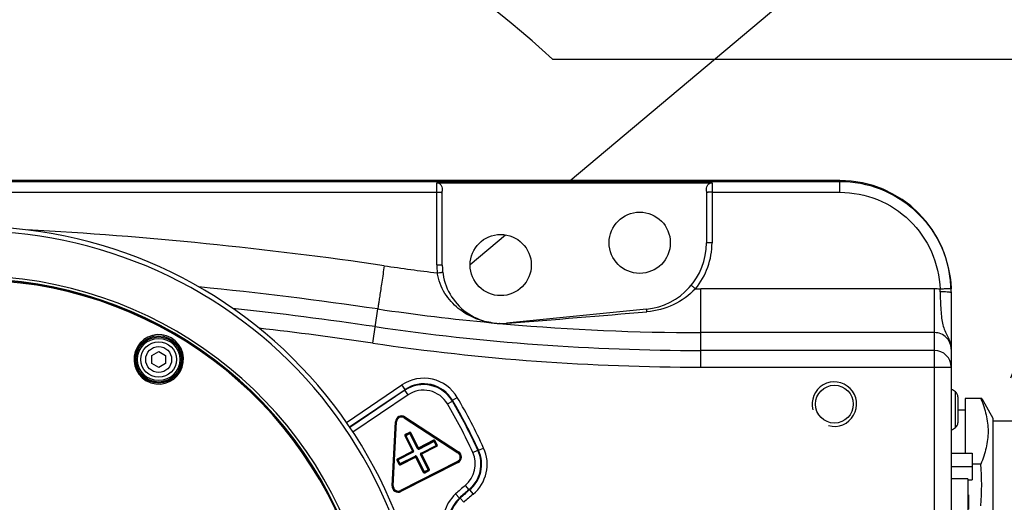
# Model space of a CAD drawing. Header units: millimetres. Extents: x 0 to 3360, y 0 to 2376.
# Tile 62 of 144: x 580 to 698, y 1852 to 1910. Entities that reach past the tile are written whole.
import ezdxf

# ---------------------------------------------------------------- set-up
doc = ezdxf.new("R2010")
doc.units = ezdxf.units.MM
doc.header["$LTSCALE"] = 184.8
doc.linetypes.add('PHANTOM', pattern=[0.8, 0.45, -0.05, 0.1, -0.05, 0.1, -0.05])
doc.layers.get('0').update_dxf_attribs({"linetype": 'CONTINUOUS'})
for name, color, linetype in [('1_DESIGN', 7, 'CONTINUOUS'), ('AXIS', 7, 'CONTINUOUS'), ('CHAMFER', 7, 'CONTINUOUS'), ('CRV', 7, 'CONTINUOUS'), ('DRAFT', 7, 'CONTINUOUS'), ('DRIV_DIM', 7, 'CONTINUOUS'), ('ROUND', 7, 'CONTINUOUS')]:
    doc.layers.add(name, color=color, linetype=linetype)
doc.styles.get("Standard").update_dxf_attribs({"font": 'txt', "width": 0.8})
doc.dimstyles.new('DIMSTYLE_12', dxfattribs={"dimtxt": 19, "dimasz": 9, "dimexe": 2, "dimexo": 1.5, "dimgap": 9.5, "dimtad": 1, "dimdec": 3, "dimlfac": 1.5, "dimdsep": 46, "dimtxsty": 'STANDARD', "dimblk": 'OPEN', "dimblk1": 'OPEN', "dimblk2": 'OPEN', "dimcen": 0.09, "dimadec": 3, "dimazin": 2, "dimtp": 0.5, "dimtm": 0.5, "dimtfac": 1, "dimtdec": 3, "dimtofl": 0, "dimtmove": 0, "dimatfit": 3, "dimldrblk": 'OPEN', "dimfxl": 1, "dimtolj": 1, "dimarcsym": 0})
doc.dimstyles.new('DIMSTYLE_14', dxfattribs={"dimtxt": 19, "dimasz": 9, "dimexe": 2, "dimexo": 1.5, "dimgap": 4.75, "dimtad": 1, "dimdec": 3, "dimlfac": 1.5, "dimdsep": 46, "dimtxsty": 'STANDARD', "dimblk": 'OPEN', "dimblk1": 'OPEN', "dimblk2": 'OPEN', "dimcen": 0.09, "dimadec": 3, "dimazin": 2, "dimtp": 0.5, "dimtm": 0.5, "dimtfac": 1, "dimtdec": 3, "dimtofl": 0, "dimtmove": 0, "dimatfit": 3, "dimldrblk": 'OPEN', "dimfxl": 1, "dimtolj": 1, "dimarcsym": 0})

# ---------------------------------------------------------------- blocks, each defined once
blk = doc.blocks.new('*D40')
at = {"layer": 'DRIV_DIM', "color": 2, "linetype": 'CONTINUOUS'}
for p, q in [((881.98, 2088.88), (932.05, 2130.9)), ((112.64, 1830.8), (107.55, 1830.8))]:
    blk.add_line(p, q, dxfattribs=at)
for points in [[(922.39, 2134.5), (930.52, 2129.61), (926.95, 2138.4)], [(106.64, 1839.83), (109.55, 1830.8), (112.64, 1839.77)]]:
    blk.add_lwpolyline(points, dxfattribs=at)
for start, end in [(40, 110), (110, 180)]:
    blk.add_arc((574.42, 1830.8), 464.87, start, end, dxfattribs=at)
blk = doc.blocks.new('_OPEN')
at = {"color": 0, "linetype": 'BYBLOCK'}
for p, q in [((0, 0), (-1, 0.333)), ((-1, -0.333), (0, 0)), ((-1, 0), (0, 0))]:
    blk.add_line(p, q, dxfattribs=at)
blk = doc.blocks.new('*D41')
at = {"layer": 'DRIV_DIM', "color": 2, "linetype": 'CONTINUOUS'}
for p, q in [((881.98, 2088.88), (932.05, 2130.9)), ((671.15, 1798.7), (646.67, 1738.09))]:
    blk.add_line(p, q, dxfattribs=at)
for points in [[(938.51, 2124.5), (930.52, 2129.61), (933.85, 2120.73)], [(656.89, 1739.53), (647.41, 1739.95), (654.75, 1733.93)]]:
    blk.add_lwpolyline(points, dxfattribs=at)
for start, end in [(324, 40), (248, 324)]:
    blk.add_arc((740.39, 1970.07), 248.2, start, end, dxfattribs=at)
blk = doc.blocks.new('*D45')
at = {"layer": 'DRIV_DIM', "color": 2, "linetype": 'CONTINUOUS'}
for p, q in [((574.42, 1832.3), (574.42, 2080.51)), ((774.42, 1906.97), (774.42, 2080.51)), ((574.42, 2078.51), (674.42, 2078.51)), ((774.42, 2078.51), (674.42, 2078.51))]:
    blk.add_line(p, q, dxfattribs=at)
at = {"layer": 'DRIV_DIM', "color": 2, "linetype": 'CONTINUOUS', "xscale": 9, "yscale": 9, "zscale": 9, "rotation": 180}
blk.add_blockref('_OPEN', (574.42, 2078.51), dxfattribs=at)
at = {"layer": 'DRIV_DIM', "color": 2, "linetype": 'CONTINUOUS', "xscale": 9, "yscale": 9, "zscale": 9}
blk.add_blockref('_OPEN', (774.42, 2078.51), dxfattribs=at)

msp = doc.modelspace()

# ---------------------------------------------------------------- linework, layer by layer
at = {"color": 7, "linetype": 'CONTINUOUS'}
for p, q in [((691.74846, 1876.13591), (691.74846, 1873.46924)), ((692.54846, 1863.46924), (693.41513, 1863.46924)), ((691.74846, 1858.24924), (694.28179, 1858.24924)), ((694.28179, 1858.24924), (694.28179, 1855.04924)), ((691.74846, 1856.64924), (694.28179, 1856.64924)), ((693.74846, 1855.20258), (691.74846, 1855.20258)), ((693.74846, 1855.20258), (693.74846, 1805.86924)), ((693.74846, 1855.04924), (694.28179, 1855.04924))]:
    msp.add_line(p, q, dxfattribs=at)
for centre in [(654.41513, 1883.46924), (637.74846, 1880.80258)]:
    msp.add_circle(centre, 3.66667, dxfattribs=at)
msp.add_arc((574.41513, 1830.80258), 48.66667, 15.8998156, 164.1207447, dxfattribs=at)
at = {"color": 2, "linetype": 'CONTINUOUS'}
msp.add_arc((677.74846, 1864.13591), 2.66667, 255, 195, dxfattribs=at)
at = {"layer": '1_DESIGN', "color": 7, "linetype": 'CONTINUOUS'}
for p, q in [((595.91513, 1869.96617), (596.74846, 1870.4473)), ((595.91513, 1869.00392), (595.91513, 1869.96617)), ((596.74846, 1870.4473), (597.58179, 1869.96617)), ((597.58179, 1869.96617), (597.58179, 1869.00392)), ((596.74846, 1868.52279), (595.91513, 1869.00392)), ((597.58179, 1869.00392), (596.74846, 1868.52279)), ((692.54846, 1865.0248), (692.54846, 1861.91369))]:
    msp.add_line(p, q, dxfattribs=at)
at = {"layer": '1_DESIGN', "color": 9, "linetype": 'CONTINUOUS'}
msp.add_line((692.27161, 1861.33976), (692.27161, 1865.59873), dxfattribs=at)
at = {"layer": '1_DESIGN', "color": 7, "linetype": 'CONTINUOUS'}
msp.add_circle((596.74846, 1869.48504), 2.53333, dxfattribs=at)
at = {"layer": '1_DESIGN', "color": 9, "linetype": 'CONTINUOUS'}
for radius in [2.12949, 1.55556]:
    msp.add_circle((596.74846, 1869.48504), radius, dxfattribs=at)
at = {"layer": '1_DESIGN', "color": 7, "linetype": 'CONTINUOUS'}
for centre, radius, start, end in [((690.57789, 1863.46924), 2.72092, 51.5024533, 64.492694), ((691.81513, 1865.0248), 0.73333, 0, 51.5024533), ((690.57789, 1863.46924), 2.72092, 295.507306, 308.4975467), ((691.81513, 1861.91369), 0.73333, 308.4975467, 360)]:
    msp.add_arc(centre, radius, start, end, dxfattribs=at)
at = {"layer": 'AXIS', "color": 7, "linetype": 'CONTINUOUS'}
for p, q in [((695.40658, 1864.79345), (693.41513, 1864.79345)), ((695.40658, 1864.79345), (696.74846, 1862.46924)), ((696.74846, 1862.46924), (696.74846, 1825.80258)), ((696.74846, 1862.13591), (704.08179, 1862.13591)), ((695.29069, 1856.96468), (694.28179, 1856.96468))]:
    msp.add_line(p, q, dxfattribs=at)
msp.add_circle((677.74846, 1864.13591), 2.26667, dxfattribs=at)
msp.add_arc((668.13733, 1854.46468), 27.2682, 354.7396274, 5.2603726, dxfattribs=at)
msp.add_open_spline([(695.29069, 1864.79345), (695.56262, 1864.166), (696.00656, 1862.88769), (696.25194, 1860.87907), (696.00656, 1858.87044), (695.56262, 1857.59214), (695.29069, 1856.96468)], degree=3, knots=[0, 0, 0, 0, 0.254295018, 0.500000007, 0.745704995, 1, 1, 1, 1], dxfattribs=at)
at = {"layer": 'CHAMFER', "color": 7, "linetype": 'CONTINUOUS'}
msp.add_line((693.41513, 1864.79345), (693.41513, 1858.24924), dxfattribs=at)
at = {"layer": 'CRV', "color": 2, "linetype": 'PHANTOM'}
for p, q in [((646.05902, 1890.91894), (880.8329, 2087.91762)), ((740.39142, 1970.07323), (696.78192, 1862.13591)), ((643.95425, 1905.46924), (774.41513, 1905.46924)), ((634.08709, 1880.8733), (638.3089, 1884.41582))]:
    msp.add_line(p, q, dxfattribs=at)
for radius, start, end in [(400, 40, 172.9052597), (102.03333, 47.0364143, 163.1591781)]:
    msp.add_arc((574.41513, 1830.80258), radius, start, end, dxfattribs=at)
at = {"layer": 'DRAFT', "color": 7, "linetype": 'CONTINUOUS'}
msp.add_arc((574.41513, 1830.80258), 48.33333, 16.0177585, 164.2856259, dxfattribs=at)
at = {"layer": 'ROUND', "color": 7, "linetype": 'CONTINUOUS'}
for p, q in [((678.41513, 1890.91894), (538.59183, 1890.91894)), ((630.08179, 1890.65942), (663.08179, 1890.65942)), ((630.74846, 1880.80258), (630.74846, 1889.66431)), ((662.41513, 1889.66431), (662.41513, 1883.46924)), ((691.69303, 1878.70142), (691.74079, 1877.93884)), ((691.74846, 1877.59452), (691.74846, 1784.01063)), ((655.20881, 1875.50871), (638.44293, 1873.83711)), ((693.81513, 1853.27509), (693.74846, 1853.27509)), ((693.81513, 1853.27514), (693.81513, 1851.53591))]:
    msp.add_line(p, q, dxfattribs=at)
at = {"layer": 'ROUND', "color": 9, "linetype": 'CONTINUOUS'}
for p, q in [((538.68409, 1890.82505), (678.41513, 1890.82505)), ((678.41513, 1889.51519), (678.41513, 1890.91894)), ((630.08179, 1880.81421), (630.08179, 1890.65942)), ((663.08179, 1890.65942), (663.08179, 1883.48088)), ((556.41513, 1889.51519), (630.08179, 1889.51519)), ((663.08179, 1889.51519), (678.41513, 1889.51519)), ((689.74846, 1877.94665), (661.74846, 1877.94665)), ((661.74846, 1868.56802), (661.74846, 1877.94665)), ((689.74846, 1783.65851), (689.74846, 1877.94665)), ((622.4094, 1871.43956), (623.0106, 1875.53571)), ((689.74846, 1872.7072), (661.74846, 1872.7072)), ((689.74846, 1870.56772), (661.74846, 1870.56772)), ((661.74846, 1868.56802), (691.74846, 1868.56802)), ((595.28001, 1866.93033), (595.27512, 1866.93314)), ((619.24716, 1861.94469), (625.91646, 1866.44319)), ((626.2892, 1865.89058), (625.91646, 1866.44319)), ((619.63822, 1861.40444), (626.2892, 1865.89058)), ((626.26645, 1865.79053), (619.67942, 1861.34752)), ((626.63919, 1865.23792), (620.0383, 1860.78557)), ((626.26645, 1865.79053), (626.2892, 1865.89058)), ((626.63919, 1865.23792), (626.26645, 1865.79053)), ((631.97444, 1864.59999), (632.54924, 1864.9375)), ((631.3789, 1864.159), (631.95411, 1864.49582)), ((631.95411, 1864.49582), (631.97444, 1864.59999)), ((626.19061, 1862.4932), (626.22691, 1862.5491)), ((626.19061, 1862.4932), (632.6272, 1858.31323)), ((626.26001, 1862.6113), (626.22371, 1862.5554)), ((626.22371, 1862.5554), (632.67056, 1858.36876)), ((626.22371, 1862.5554), (626.22691, 1862.5491)), ((626.22691, 1862.5491), (632.66351, 1858.36913)), ((626.26001, 1862.6113), (632.70686, 1858.42467)), ((624.72615, 1854.35829), (625.12845, 1862.03474)), ((624.79271, 1854.3548), (625.19502, 1862.03126)), ((624.79656, 1854.36072), (625.19822, 1862.02496)), ((624.86312, 1854.35724), (625.26479, 1862.02147)), ((625.12845, 1862.03474), (625.19502, 1862.03126)), ((625.19502, 1862.03126), (625.19822, 1862.02496)), ((625.26479, 1862.02147), (625.19822, 1862.02496)), ((626.25679, 1860.32759), (626.31618, 1860.35785)), ((626.25679, 1860.32759), (627.21018, 1858.45646)), ((626.7986, 1860.75327), (626.31505, 1860.50689)), ((626.31505, 1860.50689), (626.34531, 1860.4475)), ((626.32093, 1860.3563), (626.31618, 1860.35785)), ((626.31618, 1860.35785), (627.23931, 1858.54612)), ((626.32093, 1860.3563), (626.91698, 1860.66)), ((626.32093, 1860.3563), (627.24406, 1858.54457)), ((626.82887, 1860.69388), (626.34531, 1860.4475)), ((626.35006, 1860.44596), (626.34531, 1860.4475)), ((626.82732, 1860.68913), (626.35006, 1860.44596)), ((627.30345, 1858.57483), (626.35006, 1860.44596)), ((626.7986, 1860.75327), (626.82887, 1860.69388)), ((626.82732, 1860.68913), (626.82887, 1860.69388)), ((627.78071, 1858.81801), (626.82732, 1860.68913)), ((626.91698, 1860.66), (626.91852, 1860.66475)), ((627.8401, 1858.84827), (626.91698, 1860.66)), ((626.97791, 1860.69501), (626.91852, 1860.66475)), ((627.84164, 1858.85302), (626.91852, 1860.66475)), ((627.93129, 1858.82389), (626.97791, 1860.69501)), ((629.71276, 1859.8064), (627.84164, 1858.85302)), ((629.74148, 1859.74226), (627.92975, 1858.81914)), ((629.74303, 1859.74701), (627.93129, 1858.82389)), ((627.96001, 1858.75975), (629.83114, 1859.71313)), ((628.20319, 1858.28249), (630.07431, 1859.23587)), ((628.20907, 1858.1319), (630.08019, 1859.08529)), ((628.23345, 1858.2231), (630.04518, 1859.14622)), ((628.2382, 1858.22156), (630.04993, 1859.14468)), ((629.71276, 1859.8064), (629.74303, 1859.74701)), ((629.74148, 1859.74226), (629.74303, 1859.74701)), ((630.04518, 1859.14622), (629.74148, 1859.74226)), ((629.83114, 1859.71313), (629.83268, 1859.71788)), ((630.07431, 1859.23587), (629.83114, 1859.71313)), ((629.89207, 1859.74815), (629.83268, 1859.71788)), ((630.07906, 1859.23433), (629.83268, 1859.71788)), ((630.13845, 1859.26459), (629.89207, 1859.74815)), ((630.04518, 1859.14622), (630.04993, 1859.14468)), ((630.08019, 1859.08529), (630.04993, 1859.14468)), ((630.07431, 1859.23587), (630.07906, 1859.23433)), ((630.13845, 1859.26459), (630.07906, 1859.23433)), ((625.36818, 1857.59273), (627.23931, 1858.54612)), ((627.24519, 1858.39553), (625.37407, 1857.44214)), ((627.21018, 1858.45646), (625.39845, 1857.53334)), ((627.21493, 1858.45492), (625.4032, 1857.5318)), ((625.61724, 1856.96488), (627.48836, 1857.91827)), ((625.70535, 1856.931), (627.51708, 1857.85413)), ((625.70689, 1856.93575), (627.51863, 1857.85888)), ((625.73561, 1856.87161), (627.60673, 1857.825)), ((627.21018, 1858.45646), (627.21493, 1858.45492)), ((627.24519, 1858.39553), (627.21493, 1858.45492)), ((627.23931, 1858.54612), (627.24406, 1858.54457)), ((627.30345, 1858.57483), (627.24406, 1858.54457)), ((627.48836, 1857.91827), (627.51863, 1857.85888)), ((627.51708, 1857.85413), (627.51863, 1857.85888)), ((628.47047, 1855.983), (627.51708, 1857.85413)), ((627.60673, 1857.825), (627.60828, 1857.82975)), ((627.60673, 1857.825), (628.52986, 1856.01327)), ((627.66767, 1857.86001), (627.60828, 1857.82975)), ((627.60828, 1857.82975), (628.5314, 1856.01802)), ((627.66767, 1857.86001), (628.62105, 1855.98889)), ((627.78071, 1858.81801), (627.8401, 1858.84827)), ((627.84164, 1858.85302), (627.8401, 1858.84827)), ((627.93129, 1858.82389), (627.92975, 1858.81914)), ((627.96001, 1858.75975), (627.92975, 1858.81914)), ((628.14493, 1858.10318), (628.20432, 1858.13345)), ((629.09831, 1856.23206), (628.14493, 1858.10318)), ((628.20319, 1858.28249), (628.23345, 1858.2231)), ((628.20907, 1858.1319), (628.20432, 1858.13345)), ((629.12744, 1856.32171), (628.20432, 1858.13345)), ((629.13219, 1856.32017), (628.20907, 1858.1319)), ((628.2382, 1858.22156), (628.23345, 1858.2231)), ((629.19158, 1856.35043), (628.2382, 1858.22156)), ((632.6272, 1858.31323), (632.66351, 1858.36913)), ((632.67056, 1858.36876), (632.66351, 1858.36913)), ((632.70686, 1858.42467), (632.67056, 1858.36876)), ((634.40506, 1858.34765), (635.01082, 1858.62579)), ((635.01082, 1858.62579), (635.09855, 1858.60297)), ((635.09855, 1858.60297), (635.70454, 1858.88059)), ((625.30992, 1857.41342), (625.36932, 1857.44369)), ((625.30992, 1857.41342), (625.55631, 1856.92987)), ((625.36818, 1857.59273), (625.39845, 1857.53334)), ((625.37407, 1857.44214), (625.36932, 1857.44369)), ((625.36932, 1857.44369), (625.6157, 1856.96013)), ((625.37407, 1857.44214), (625.61724, 1856.96488)), ((625.4032, 1857.5318), (625.39845, 1857.53334)), ((625.70689, 1856.93575), (625.4032, 1857.5318)), ((625.55631, 1856.92987), (625.6157, 1856.96013)), ((625.61724, 1856.96488), (625.6157, 1856.96013)), ((625.70689, 1856.93575), (625.70535, 1856.931)), ((625.73561, 1856.87161), (625.70535, 1856.931)), ((632.57282, 1857.27558), (625.73456, 1853.79132)), ((632.61014, 1857.21582), (625.76098, 1853.726)), ((632.60308, 1857.21619), (625.76483, 1853.73192)), ((632.6404, 1857.15643), (625.79124, 1853.66661)), ((632.57282, 1857.27558), (632.60308, 1857.21619)), ((632.61014, 1857.21582), (632.60308, 1857.21619)), ((632.6404, 1857.15643), (632.61014, 1857.21582)), ((628.47047, 1855.983), (628.52986, 1856.01327)), ((628.5314, 1856.01802), (628.52986, 1856.01327)), ((628.5314, 1856.01802), (629.12744, 1856.32171)), ((628.61951, 1855.98414), (629.10306, 1856.23052)), ((628.62105, 1855.98889), (628.61951, 1855.98414)), ((628.64977, 1855.92474), (628.61951, 1855.98414)), ((628.62105, 1855.98889), (629.09831, 1856.23206)), ((628.64977, 1855.92474), (629.13332, 1856.17113)), ((629.09831, 1856.23206), (629.10306, 1856.23052)), ((629.13332, 1856.17113), (629.10306, 1856.23052)), ((629.12744, 1856.32171), (629.13219, 1856.32017)), ((629.19158, 1856.35043), (629.13219, 1856.32017)), ((624.72615, 1854.35829), (624.79271, 1854.3548)), ((624.79271, 1854.3548), (624.79656, 1854.36072)), ((624.86312, 1854.35724), (624.79656, 1854.36072)), ((633.50468, 1854.39227), (633.93036, 1853.87933)), ((625.73456, 1853.79132), (625.76483, 1853.73192)), ((625.76098, 1853.726), (625.76483, 1853.73192)), ((625.79124, 1853.66661), (625.76098, 1853.726)), ((632.34126, 1853.37617), (632.79224, 1852.88533)), ((633.93036, 1853.87933), (634.01177, 1853.85559)), ((634.01177, 1853.85559), (634.43664, 1853.34198)), ((632.87765, 1852.86838), (632.79224, 1852.88533)), ((632.87765, 1852.86838), (633.32779, 1852.37676))]:
    msp.add_line(p, q, dxfattribs=at)
at = {"layer": 'ROUND', "color": 7, "linetype": 'CONTINUOUS'}
msp.add_circle((596.74846, 1869.48504), 2.83333, dxfattribs=at)
at = {"layer": 'ROUND', "color": 9, "linetype": 'CONTINUOUS'}
msp.add_circle((596.74846, 1869.48504), 2.7, dxfattribs=at)
at = {"layer": 'ROUND', "color": 7, "linetype": 'CONTINUOUS'}
for centre, radius, start, end in [((574.41513, 1830.80258), 54.61013, 14.1344584, 114.0943945), ((654.41513, 1883.46924), 8, 275.693717, 360), ((637.74846, 1880.80258), 7, 180, 275.693717), ((678.3964, 1877.48629), 13.35206, 359.99967, 1.9422984)]:
    msp.add_arc(centre, radius, start, end, dxfattribs=at)
at = {"layer": 'ROUND', "color": 9, "linetype": 'CONTINUOUS'}
for centre, radius, start, end in [((555.2324, 1413.71417), 472.00913, 81.6490731, 86.8735933), ((574.41513, 1830.80258), 54.05923, 14.2802918, 114.0943945), ((654.41513, 1883.48088), 8.66667, 320.3223147, 359.9999999), ((661.75064, 2139.31465), 261.36813, 261.6478099, 263.0536449), ((637.75585, 1880.81467), 7.67406, 180.0034288, 187.1085372), ((574.41513, 1830.80258), 48.29972, 16.0287169, 164.3110255), ((574.41513, 1830.80258), 48.18949, 16.0659597, 164.4416631), ((555.24929, 1413.98972), 466.49362, 81.6478574, 84.3028467), ((661.74855, 2139.25391), 261.30726, 269.8545956, 269.9999797), ((689.7482, 1870.61171), 7.33493, 84.8372147, 89.9979591), ((682.07176, 1877.37792), 8.35391, 1.4550731, 3.6990764), ((555.25708, 1413.90921), 464.43181, 81.6502406, 83.7759071), ((661.75389, 2139.43456), 266.72766, 261.6480052, 264.5892602), ((432.49423, 4463.724), 2598.08492, 274.54928936, 274.91923398), ((555.25708, 1413.90921), 462.43211, 81.6502406, 83.3567802), ((661.74846, 2139.46924), 268.90152, 261.6502406, 270), ((637.88827, 1882.32505), 8.52714, 261.0388009, 261.3297303), ((637.80798, 1881.4371), 7.63743, 260.9210226, 261.143206), ((636.54726, 1873.27726), 0.62058, 80.9315877, 84.8634968), ((637.80652, 1881.42856), 7.62877, 261.1441111, 267.7170731), ((637.80673, 1881.43156), 7.63178, 267.7166452, 268.4726626), ((637.54421, 1873.18481), 0.62051, 84.5343241, 88.4634829), ((637.89281, 1882.3856), 8.58798, 268.0682573, 268.4415093), ((661.7453, 2139.3547), 266.64735, 264.8053834, 264.9847023), ((637.891, 1882.30692), 8.50929, 268.4392996, 273.4983252), ((637.89296, 1882.27083), 8.47315, 273.4999631, 274.5538043), ((661.75412, 2139.51873), 266.81153, 264.9858961, 269.9987852), ((596.75916, 1869.50358), 2.96809, 59.9999961, 239.810938), ((596.75916, 1869.50359), 2.96809, 240.1090433, 59.7255654), ((596.76628, 1869.51615), 2.95365, 59.7220646, 59.9977304), ((661.74846, 2139.46924), 270.90122, 261.6502406, 270), ((689.74861, 1868.56785), 1.99986, 0.005039, 90.0042942), ((628.52573, 1862.57538), 4.66563, 30.4162647, 124.0041442), ((596.75257, 1869.49197), 2.95474, 239.808171, 239.9980912), ((628.50288, 1862.47485), 3.99941, 30.3524051, 123.9996646), ((628.52581, 1862.57574), 3.99881, 30.4117883, 124.0086207), ((628.50296, 1862.47521), 3.33259, 30.3479203, 124.0041494), ((574.41513, 1830.80258), 67.41489, 24.6135457, 30.420409), ((574.41513, 1830.80258), 66.01154, 24.6627718, 30.3520698), ((574.41513, 1830.80258), 66.6781, 24.6627718, 30.3520698), ((574.41513, 1830.80258), 66.74833, 24.6135457, 30.420409), ((625.86058, 1861.99654), 0.73312, 56.9869467, 177.0130533), ((625.86056, 1861.99659), 0.66644, 56.9812336, 177.0187664), ((625.86383, 1861.99017), 0.6665, 56.9918335, 177.0081665), ((625.8638, 1861.99023), 0.59982, 56.9859662, 177.0140338), ((626.37553, 1860.38812), 0.13328, 116.9843862, 207.0156138), ((626.85914, 1860.63454), 0.13328, 26.9843862, 117.0156138), ((629.7733, 1859.68767), 0.13328, 26.9843862, 117.0156138), ((630.01972, 1859.20405), 0.13328, 296.9843862, 27.0156138), ((627.18471, 1858.51429), 0.13328, 296.9843862, 27.0156138), ((627.5489, 1857.79953), 0.13328, 26.9843862, 117.0156138), ((627.89947, 1858.87848), 0.13328, 206.9843862, 297.0156138), ((628.26366, 1858.16372), 0.13328, 116.9843862, 207.0156138), ((632.30064, 1857.8101), 0.59982, 296.9859662, 57.0140338), ((632.30058, 1857.8101), 0.6665, 296.9918335, 57.0081665), ((632.30777, 1857.80972), 0.66644, 296.9812336, 57.0187664), ((632.30771, 1857.80972), 0.73312, 296.9869467, 57.0130533), ((631.3764, 1856.95691), 3.33271, 309.6878026, 24.664294), ((631.37611, 1856.95697), 3.99951, 309.6906131, 24.6614835), ((631.46306, 1856.93712), 3.99898, 309.5938513, 24.6180942), ((631.46277, 1856.93719), 4.66577, 309.5967133, 24.6152323), ((625.42866, 1857.47396), 0.13328, 116.9843862, 207.0156138), ((625.67507, 1856.99035), 0.13328, 206.9843862, 297.0156138), ((628.58923, 1856.04348), 0.13328, 206.9843862, 297.0156138), ((629.07285, 1856.28989), 0.13328, 296.9843862, 27.0156138), ((625.45826, 1854.31975), 0.73312, 176.9869467, 297.0130533), ((625.45823, 1854.3197), 0.66644, 176.9812336, 297.0187664), ((625.46216, 1854.32576), 0.66651, 176.9926546, 297.0073454), ((625.46212, 1854.32571), 0.59983, 176.9869485, 297.0130515), ((653.08179, 1830.80258), 30.65513, 129.6893248, 132.5766821), ((635.498, 1849.94033), 4.66584, 132.5757887, 197.3970161), ((653.08179, 1830.80258), 29.98857, 129.6893248, 132.5766821), ((653.08179, 1830.80258), 29.91834, 129.5983999, 132.4782041), ((653.08179, 1830.80258), 29.25177, 129.5983999, 132.4782041), ((635.49775, 1849.94039), 3.99905, 132.5736016, 197.3992033), ((635.57862, 1849.91865), 3.99952, 132.4793715, 197.3550479)]:
    msp.add_arc(centre, radius, start, end, dxfattribs=at)
at = {"layer": 'ROUND', "color": 7, "linetype": 'CONTINUOUS'}
msp.add_ellipse((678.41513, 1877.58358), major_axis=(0, 13.33536), ratio=0.999847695, start_param=-1.569976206, end_param=0, dxfattribs=at)
at = {"layer": 'ROUND', "color": 9, "linetype": 'CONTINUOUS'}
for points, knots in [([(678.41513, 1890.82505), (680.0501, 1890.82504), (683.35184, 1890.20977), (687.611, 1887.5635), (690.63169, 1883.56142), (691.54416, 1880.32952), (691.69302, 1878.70142)], [0, 0, 0, 0, 0.250007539, 0.500009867, 0.750004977, 1, 1, 1, 1]), ([(630.08179, 1889.51519), (630.16684, 1889.51519), (630.29043, 1889.51489), (630.44724, 1889.51324), (630.54775, 1889.51238), (630.62743, 1889.50924), (630.69344, 1889.51092), (630.72153, 1889.5027), (630.74846, 1889.50789), (630.74846, 1889.50355)], [0, 0, 0, 0, 0.382505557, 0.555297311, 0.706778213, 0.831105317, 0.923520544, 0.980494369, 1, 1, 1, 1]), ([(663.08179, 1889.51519), (662.99675, 1889.51519), (662.87315, 1889.51489), (662.71635, 1889.51324), (662.61584, 1889.51238), (662.53616, 1889.50924), (662.47015, 1889.51092), (662.44205, 1889.5027), (662.41513, 1889.50789), (662.41513, 1889.50355)], [0, 0, 0, 0, 0.382505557, 0.555297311, 0.706778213, 0.831105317, 0.923520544, 0.980494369, 1, 1, 1, 1]), ([(678.41513, 1889.51519), (679.943, 1889.51517), (683.03075, 1888.91708), (686.96326, 1886.35416), (689.65502, 1882.5091), (690.35644, 1879.4437), (690.40824, 1877.91689)], [0, 0, 0, 0, 0.250014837, 0.50002093, 0.750014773, 1, 1, 1, 1]), ([(663.08179, 1883.48088), (662.99675, 1883.48088), (662.87315, 1883.48058), (662.71635, 1883.47893), (662.61584, 1883.47807), (662.53616, 1883.47493), (662.47015, 1883.47661), (662.44205, 1883.46839), (662.41513, 1883.47358), (662.41513, 1883.46924)], [0, 0, 0, 0, 0.382505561, 0.555297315, 0.706778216, 0.831105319, 0.923520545, 0.98049437, 1, 1, 1, 1]), ([(623.78496, 1880.71862), (623.68852, 1880.06196), (623.54824, 1879.10897), (623.36823, 1877.89601), (623.25406, 1877.12499), (623.15716, 1876.49002), (623.08918, 1876.01247), (623.0353, 1875.71415), (623.02163, 1875.57269), (623.0106, 1875.53571)], [0, 0, 0, 0, 0.379950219, 0.551430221, 0.701995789, 0.826115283, 0.919224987, 0.977904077, 1, 1, 1, 1]), ([(630.08179, 1880.81421), (630.16684, 1880.81421), (630.29043, 1880.81391), (630.44724, 1880.81226), (630.54775, 1880.81141), (630.62743, 1880.80827), (630.69344, 1880.80994), (630.72153, 1880.80172), (630.74846, 1880.80691), (630.74846, 1880.80258)], [0, 0, 0, 0, 0.382505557, 0.555297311, 0.706778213, 0.831105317, 0.923520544, 0.980494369, 1, 1, 1, 1]), ([(630.14078, 1879.86501), (630.22502, 1879.87552), (630.34748, 1879.8905), (630.50297, 1879.90824), (630.60258, 1879.91982), (630.68184, 1879.92656), (630.74696, 1879.93639), (630.77578, 1879.93172), (630.80178, 1879.94021), (630.80232, 1879.93592)], [0, 0, 0, 0, 0.382671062, 0.555463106, 0.706913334, 0.831195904, 0.923567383, 0.980509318, 1, 1, 1, 1]), ([(636.56004, 1873.90198), (635.8829, 1874.00876), (634.49165, 1874.40319), (632.54906, 1875.55602), (630.89641, 1877.38123), (630.27462, 1878.99915), (630.14078, 1879.86501)], [0, 0, 0, 0, 0.220646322, 0.46020578, 0.71799168, 1, 1, 1, 1]), ([(661.08541, 1877.94749), (660.34316, 1877.15209), (658.51844, 1875.85825), (656.36632, 1875.30217), (655.28361, 1875.20896)], [0, 0, 0, 0, 0.5002825, 1, 1, 1, 1]), ([(661.08541, 1877.94749), (661.02054, 1878.00129), (660.92619, 1878.07928), (660.80588, 1878.17732), (660.72914, 1878.24036), (660.66677, 1878.28833), (660.61816, 1878.33186), (660.59158, 1878.34295), (660.57503, 1878.36477), (660.57231, 1878.3615)], [0, 0, 0, 0, 0.38341832, 0.556237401, 0.707580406, 0.831689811, 0.923879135, 0.980667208, 1, 1, 1, 1]), ([(691.74079, 1877.93884), (691.74064, 1877.94112), (691.7276, 1877.94039), (691.71231, 1877.94359), (691.67827, 1877.9435), (691.61319, 1877.94498), (691.50118, 1877.94407), (691.33802, 1877.94207), (691.13858, 1877.938), (690.82473, 1877.93024), (690.57811, 1877.92265), (690.40827, 1877.91689)], [0, 0, 0, 0, 0.005160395, 0.019690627, 0.043617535, 0.076719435, 0.169147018, 0.293455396, 0.44488444, 0.617628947, 1, 1, 1, 1]), ([(691.72303, 1877.50641), (691.67148, 1877.52669), (691.51587, 1877.54523), (691.23257, 1877.57163), (690.85245, 1877.58597), (690.57203, 1877.59004), (690.42298, 1877.5901)], [0, 0, 0, 0, 0.127354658, 0.354916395, 0.657356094, 1, 1, 1, 1]), ([(690.42298, 1877.59006), (690.44145, 1876.8603), (690.47384, 1875.81238), (690.58583, 1874.49296), (690.71906, 1873.66341), (690.96032, 1872.93271), (691.32014, 1872.26693), (691.65611, 1871.54243), (691.74846, 1870.98729), (691.74846, 1870.70304)], [0, 0, 0, 0, 0.308762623, 0.44321713, 0.559944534, 0.663364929, 0.76673258, 0.879767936, 1, 1, 1, 1]), ([(691.74846, 1877.48622), (691.74846, 1877.49021), (691.73979, 1877.49982), (691.72971, 1877.50378), (691.72303, 1877.50641)], [0, 0, 0, 0, 0.357362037, 1, 1, 1, 1]), ([(655.28361, 1875.20896), (655.27723, 1875.251), (655.26521, 1875.3235), (655.24559, 1875.42242), (655.23013, 1875.47209), (655.21693, 1875.50952), (655.20881, 1875.50871)], [0, 0, 0, 0, 0.409371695, 0.722586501, 0.921415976, 1, 1, 1, 1]), ([(691.74839, 1870.71982), (691.74623, 1870.97814), (691.63964, 1871.49988), (691.19543, 1872.15995), (690.53286, 1872.6033), (690.00817, 1872.7072), (689.74846, 1872.7072)], [0, 0, 0, 0, 0.249337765, 0.499061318, 0.749338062, 1, 1, 1, 1])]:
    msp.add_open_spline(points, degree=3, knots=knots, dxfattribs=at)
at = {"layer": 'ROUND', "color": 7, "linetype": 'CONTINUOUS'}
for points, knots in [([(630.08179, 1890.65942), (630.19282, 1890.65942), (630.41967, 1890.5917), (630.7286, 1890.24399), (630.74846, 1889.8865), (630.74846, 1889.66431)], [0, 0, 0, 0, 0.249725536, 0.500219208, 1, 1, 1, 1]), ([(662.41513, 1889.66431), (662.41513, 1889.8865), (662.43499, 1890.24398), (662.74392, 1890.5917), (662.97077, 1890.65942), (663.08179, 1890.65942)], [0, 0, 0, 0, 0.499779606, 0.750273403, 1, 1, 1, 1])]:
    msp.add_open_spline(points, degree=3, knots=knots, dxfattribs=at)
at = {"layer": 'ROUND', "color": 9, "linetype": 'CONTINUOUS'}
for points in [[(638.56568, 1873.82443), (638.52634, 1873.83646), (638.48386, 1873.84119), (638.44293, 1873.83711)], [(626.34531, 1860.4475), (626.31731, 1860.43324), (626.30191, 1860.38584), (626.31618, 1860.35785)], [(626.35006, 1860.44596), (626.32207, 1860.43168), (626.30668, 1860.3843), (626.32093, 1860.3563)], [(626.91698, 1860.66), (626.9027, 1860.68799), (626.85532, 1860.70339), (626.82732, 1860.68913)], [(626.91852, 1860.66475), (626.90426, 1860.69275), (626.85686, 1860.70816), (626.82887, 1860.69388)], [(629.83114, 1859.71313), (629.81686, 1859.74113), (629.76948, 1859.75652), (629.74148, 1859.74226)], [(629.83268, 1859.71788), (629.81842, 1859.74588), (629.77102, 1859.76129), (629.74303, 1859.74701)], [(630.04518, 1859.14622), (630.07317, 1859.1605), (630.08857, 1859.20787), (630.07431, 1859.23587)], [(630.04993, 1859.14468), (630.07793, 1859.15894), (630.09334, 1859.20634), (630.07906, 1859.23433)], [(627.23931, 1858.54612), (627.25356, 1858.51811), (627.23817, 1858.47074), (627.21018, 1858.45646)], [(627.24406, 1858.54457), (627.25833, 1858.51658), (627.24293, 1858.46918), (627.21493, 1858.45492)], [(627.51708, 1857.85413), (627.54508, 1857.86838), (627.59246, 1857.85299), (627.60673, 1857.825)], [(627.51863, 1857.85888), (627.54662, 1857.87315), (627.59402, 1857.85775), (627.60828, 1857.82975)], [(627.92975, 1858.81914), (627.90176, 1858.80487), (627.85436, 1858.82027), (627.8401, 1858.84827)], [(627.93129, 1858.82389), (627.90329, 1858.80963), (627.85592, 1858.82503), (627.84164, 1858.85302)], [(628.20432, 1858.13345), (628.19005, 1858.16144), (628.20545, 1858.20884), (628.23345, 1858.2231)], [(628.20907, 1858.1319), (628.19481, 1858.1599), (628.21021, 1858.20728), (628.2382, 1858.22156)], [(625.39845, 1857.53334), (625.37044, 1857.51908), (625.35504, 1857.47168), (625.36932, 1857.44369)], [(625.4032, 1857.5318), (625.3752, 1857.51752), (625.35981, 1857.47014), (625.37407, 1857.44214)], [(625.6157, 1856.96013), (625.62996, 1856.93213), (625.67736, 1856.91673), (625.70535, 1856.931)], [(625.61724, 1856.96488), (625.63152, 1856.93689), (625.67889, 1856.9215), (625.70689, 1856.93575)], [(628.52986, 1856.01327), (628.54412, 1855.98526), (628.59152, 1855.96986), (628.61951, 1855.98414)], [(628.5314, 1856.01802), (628.54568, 1855.99002), (628.59305, 1855.97463), (628.62105, 1855.98889)], [(629.09831, 1856.23206), (629.12631, 1856.24634), (629.1417, 1856.29371), (629.12744, 1856.32171)], [(629.10306, 1856.23052), (629.13106, 1856.24478), (629.14647, 1856.29218), (629.13219, 1856.32017)]]:
    msp.add_open_spline(points, degree=3, dxfattribs=at)

# ---------------------------------------------------------------- dimensions: what is measured, and where the dimension line sits
at = {"layer": 'DRIV_DIM', "color": 2, "linetype": 'CONTINUOUS'}
for base, line1, line2, text, picture, middle in [((415.42188, 2267.63294), ((877.27183, 2084.92952), (880.8329, 2087.91762)), ((118.78704, 1830.80258), (114.13839, 1830.80258)), '1st-axis\\Pmove envelope\\P<>', '*D40', (366.79348, 2246.7267)), ((941.18823, 1824.18581), ((672.64332, 1802.39078), (671.71355, 1800.08952)), ((878.93159, 2086.32223), (880.8329, 2087.91762)), '<>\\P2nd-axis\\Pmove envelope', '*D41', (924.80849, 1803.96229))]:
    dim = msp.add_angular_dim_2l(base=base, line1=line1, line2=line2, text=text, dimstyle='DIMSTYLE_12', override={"dimtad": 2}, dxfattribs=at)
    dim.commit()
    dim.dimension.update_dxf_attribs({"geometry": picture, "text_midpoint": middle, "dimtype": 162})
dim = msp.add_linear_dim(base=(774.41513, 2078.50962), p1=(574.41513, 1830.80258), p2=(774.41513, 1905.46924), dimstyle='DIMSTYLE_14', dxfattribs=at)
dim.commit()
dim.dimension.update_dxf_attribs({"geometry": '*D45', "text_midpoint": (651.61513, 2078.50962), "dimtype": 160})

doc.saveas('drawing.dxf')
